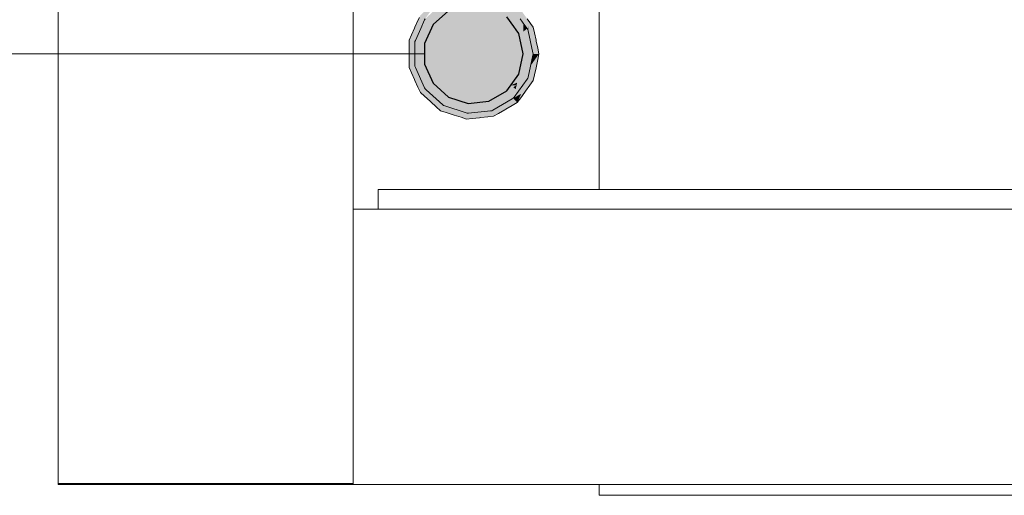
# Model space of a CAD drawing. Header units: millimetres. Extents: x 321 to 585, y -277 to 9.
# Tile 150 of 256: x 478.182 to 480.185, y -251.572 to -250.605. Entities that reach past the tile are written whole.
import ezdxf

# ---------------------------------------------------------------- set-up
doc = ezdxf.new("R2010")
doc.units = ezdxf.units.MM
doc.header["$MEASUREMENT"] = 0
for name, color, linetype, lineweight in [('CV-Colunas', 1, 'Continuous', 13), ('CV-Condutos', 1, 'Continuous', 25), ('CV-Indicação coluna', 1, 'Continuous', 13), ('IFC-Laje-Contorno', 134, 'Continuous', 5), ('IFC-Pilar-Contorno', 83, 'Continuous', 5), ('IFC-Viga-Contorno', 66, 'Continuous', 5)]:
    doc.layers.add(name, color=color, linetype=linetype, lineweight=lineweight)

msp = doc.modelspace()

# ---------------------------------------------------------------- hatches: boundary and pattern name
at = {"layer": 'CV-Colunas', "linetype": 'Continuous'}
for points in [[(479.0908, -250.5415), (479.092, -250.5523), (479.1173, -250.5453), (479.1411, -250.5581), (479.1173, -250.5453), (479.092, -250.5523), (479.092, -250.5523), (479.0921, -250.5535), (479.0934, -250.5531), (479.0921, -250.5535), (479.1152, -250.5666), (479.1153, -250.5657), (479.1162, -250.5662), (479.1162, -250.5663), (479.1423, -250.5587), (479.1412, -250.5581), (479.1423, -250.5587), (479.1839, -250.5828), (479.186, -250.584), (479.184, -250.5828), (479.186, -250.584), (479.1848, -250.5829), (479.1427, -250.5576), (479.1848, -250.5829), (479.1534, -250.5541), (479.1605, -250.5607), (479.1848, -250.5829), (479.186, -250.584), (479.1736, -250.5994), (479.1872, -250.6073), (479.1913, -250.6039), (479.2034, -250.5941), (479.1971, -250.5992), (479.1981, -250.6007), (479.1995, -250.6025), (479.1996, -250.6027), (479.2052, -250.5951), (479.1996, -250.6027), (479.1997, -250.6028), (479.2025, -250.6067), (479.203, -250.6074), (479.2037, -250.6083), (479.204, -250.6087), (479.2045, -250.6094), (479.2062, -250.6058), (479.2062, -250.6041), (479.2057, -250.5954), (479.2055, -250.5952), (479.2062, -250.5943), (479.2055, -250.5952), (479.2057, -250.5954), (479.2062, -250.6041), (479.2062, -250.5957), (479.2062, -250.5948), (479.2062, -250.5957), (479.2062, -250.6041), (479.2062, -250.6058), (479.2045, -250.6094), (479.2062, -250.6118), (479.209, -250.6156), (479.2062, -250.6073), (479.209, -250.6156), (479.2099, -250.6169), (479.2113, -250.6042), (479.2108, -250.6017), (479.2113, -250.6042), (479.2099, -250.6169), (479.2123, -250.609), (479.2115, -250.605), (479.2123, -250.609), (479.2142, -250.6028), (479.2122, -250.6), (479.2107, -250.6014), (479.2106, -250.601), (479.2107, -250.6014), (479.2122, -250.6), (479.2101, -250.5984), (479.2122, -250.6), (479.211, -250.5985), (479.21, -250.5978), (479.2071, -250.5962), (479.21, -250.5978), (479.211, -250.5985), (479.2097, -250.5966), (479.2074, -250.5934), (479.2062, -250.5918), (479.2009, -250.5846), (479.1986, -250.5843), (479.2009, -250.5846), (479.1941, -250.5751), (479.1882, -250.5832), (479.1941, -250.5751), (479.1868, -250.5831), (479.1872, -250.5847), (479.1868, -250.5831), (479.1859, -250.583), (479.1842, -250.5708), (479.1868, -250.5831), (479.1941, -250.5751), (479.1839, -250.5692), (479.171, -250.5618), (479.1562, -250.5532), (479.146, -250.5473), (479.1184, -250.5449), (479.1345, -250.5463), (479.146, -250.5473), (479.1343, -250.5461), (479.1195, -250.5446), (479.1173, -250.5443), (479.1022, -250.5432), (479.1173, -250.5443), (479.1026, -250.5428)], [(478.986, -250.68), (478.986, -250.6767), (478.986, -250.6513), (478.986, -250.649), (478.9858, -250.6508), (478.986, -250.649), (478.9849, -250.6487), (478.986, -250.6299), (478.9849, -250.6487), (478.986, -250.6477), (478.9849, -250.6487), (478.986, -250.649), (478.9867, -250.6471), (478.986, -250.649), (478.9978, -250.6515), (478.9978, -250.6371), (478.9978, -250.6132), (478.9978, -250.6226), (478.9996, -250.6186), (479.0008, -250.6159), (479.0018, -250.6136), (479.0056, -250.605), (479.0061, -250.6038), (479.006, -250.6034), (479.0056, -250.6037), (479.006, -250.6034), (479.0056, -250.6022), (479.0062, -250.602), (479.0056, -250.6022), (479.0066, -250.6028), (479.0075, -250.6016), (479.0071, -250.6017), (479.0075, -250.6016), (479.0259, -250.575), (479.0088, -250.5979), (479.006, -250.6016), (479.0056, -250.6009), (479.006, -250.6016), (479.0088, -250.5979), (479.0259, -250.575), (479.0178, -250.5776), (479.0177, -250.5776), (479.0178, -250.5776), (479.0259, -250.575), (479.0075, -250.6015), (479.0066, -250.6028), (479.0068, -250.6027), (479.0076, -250.6015), (479.0266, -250.5748), (479.0076, -250.6015), (479.0267, -250.5747), (479.0322, -250.5669), (479.032, -250.5669), (479.0322, -250.5669), (479.0381, -250.5587), (479.0293, -250.5666), (479.0183, -250.5765), (479.0166, -250.578), (479.0056, -250.5879), (479.0012, -250.5919), (478.9978, -250.595), (478.9978, -250.5965), (478.9978, -250.595), (478.9969, -250.5958), (478.9978, -250.5999), (479.0026, -250.6065), (479, -250.6101), (478.9978, -250.6108), (478.9933, -250.6148), (478.9978, -250.6108), (479, -250.6101), (478.9996, -250.6092), (478.9978, -250.6056), (478.9996, -250.6092), (479, -250.6101), (478.9998, -250.609), (479, -250.6101), (479.0026, -250.6065), (479.0006, -250.6038), (478.9978, -250.5999), (478.9988, -250.6044), (478.9978, -250.6047), (478.9974, -250.6048), (478.9938, -250.606), (478.9916, -250.6163), (478.9938, -250.606), (478.9974, -250.6048), (478.9978, -250.6047), (478.9988, -250.6044), (478.9978, -250.5999), (478.9969, -250.5958), (478.995, -250.6), (478.9928, -250.6063), (478.9884, -250.6192), (478.9928, -250.6063), (478.995, -250.6), (478.9921, -250.6066), (478.986, -250.6201), (478.986, -250.6213), (478.986, -250.626), (478.9802, -250.6382), (478.986, -250.626), (478.986, -250.6213), (478.986, -250.6201), (478.9851, -250.6221), (478.9797, -250.6371), (478.9851, -250.6221), (478.9791, -250.6357), (478.9743, -250.6465), (478.9809, -250.6878), (478.9777, -250.6677), (478.9748, -250.6742), (478.9777, -250.6677), (478.9759, -250.6567), (478.9743, -250.6465), (478.9743, -250.6582), (478.9743, -250.6731), (478.9743, -250.6753), (478.9743, -250.6902), (478.9782, -250.6937), (478.9743, -250.6902), (478.9743, -250.702), (478.9791, -250.6945), (478.9743, -250.702), (478.986, -250.7178), (478.9803, -250.71), (478.9743, -250.702), (478.9791, -250.7127), (478.9851, -250.7263), (478.986, -250.7283), (478.986, -250.7271), (478.986, -250.7283), (479.0056, -250.7447), (479.0056, -250.7443), (479.0056, -250.7447), (478.986, -250.7283), (478.9921, -250.7419), (478.9969, -250.7526), (479.0056, -250.7463), (479.0056, -250.7448), (479.0056, -250.7463), (479.0066, -250.7456), (479.0056, -250.7411), (478.9995, -250.7129), (478.986, -250.7007), (478.9995, -250.7129), (478.986, -250.6995), (478.9849, -250.6997), (478.9819, -250.6901), (478.986, -250.6837)], [(479.0083, -250.6013), (479.0066, -250.6029), (479.0228, -250.6146), (479.1048, -250.6742), (479.0541, -250.5864), (479.0327, -250.5933), (479.0321, -250.5935), (479.0327, -250.5933), (479.0541, -250.5864), (479.0441, -250.5691), (479.0423, -250.5707)], [(479.0541, -250.5864), (479.1048, -250.6742), (479.0942, -250.5734), (479.0921, -250.5535), (479.0718, -250.571), (479.0921, -250.5535), (479.0899, -250.5542), (479.0463, -250.5684), (479.0712, -250.571), (479.0463, -250.5684), (479.0441, -250.5691)], [(479.0945, -250.5537), (479.0921, -250.5535), (479.0942, -250.5734), (479.1048, -250.6742), (479.1361, -250.5778), (479.1167, -250.5665), (479.1162, -250.5662), (479.1167, -250.5665), (479.1361, -250.5778), (479.1726, -250.5989), (479.1423, -250.5587), (479.14, -250.5585)], [(479.1744, -250.5999), (479.1738, -250.6005), (479.1841, -250.6146), (479.1863, -250.6176), (479.1864, -250.6178), (479.1909, -250.6094), (479.1864, -250.6178), (479.1869, -250.6185), (479.1881, -250.6201), (479.189, -250.6214), (479.1939, -250.6163), (479.1928, -250.6113), (479.1914, -250.6097), (479.1928, -250.6113), (479.1939, -250.6163), (479.1932, -250.6108), (479.1926, -250.6104), (479.1932, -250.6108), (479.1922, -250.6085), (479.1932, -250.6108), (479.1939, -250.6163), (479.189, -250.6214), (479.1901, -250.6229), (479.1908, -250.6239), (479.1917, -250.6251), (479.1944, -250.6188), (479.1917, -250.6251), (479.1926, -250.6263), (479.1949, -250.6212), (479.1993, -250.6143), (479.1981, -250.6136), (479.1957, -250.6122), (479.1981, -250.6136), (479.1993, -250.6143), (479.1949, -250.6212), (479.1926, -250.6263), (479.1954, -250.6234), (479.2002, -250.6148), (479.1954, -250.6234), (479.1785, -250.6414), (479.1974, -250.633), (479.2062, -250.6291), (479.204, -250.617), (479.2023, -250.616), (479.2008, -250.6151), (479.2023, -250.616), (479.204, -250.617), (479.2062, -250.6291), (479.2062, -250.6183), (479.2062, -250.6118), (479.2045, -250.6094), (479.1997, -250.6028), (479.1874, -250.5859), (479.186, -250.584), (479.1839, -250.5828), (479.1423, -250.5587), (479.1585, -250.5801), (479.1726, -250.5989), (479.1048, -250.6742)], [(478.9978, -250.6717), (478.9978, -250.6707), (478.9978, -250.6515), (478.9965, -250.6735), (478.9978, -250.6515), (478.987, -250.6468), (478.986, -250.649), (478.986, -250.6513), (478.9936, -250.6684), (478.986, -250.6513), (478.986, -250.6971), (478.986, -250.6995), (478.9873, -250.6942), (478.9962, -250.6742), (478.9873, -250.6942), (478.9965, -250.6748), (478.9873, -250.6942), (478.986, -250.6995), (478.9978, -250.697), (479.0002, -250.6832), (478.9978, -250.6777), (479.0002, -250.6832), (479.0056, -250.6531), (479.1048, -250.6742), (479.0228, -250.6146), (479.0061, -250.6296), (479.0056, -250.63), (479.0061, -250.6296), (479.0228, -250.6146), (479.0066, -250.6029), (479.0056, -250.605), (479.0006, -250.6345), (479.0056, -250.605), (478.9978, -250.6226), (478.987, -250.6468), (478.9978, -250.6371), (478.987, -250.6468), (478.9978, -250.6515)], [(479.2142, -250.6228), (479.2062, -250.6118), (479.2062, -250.6291)], [(479.2217, -250.6331), (479.2235, -250.6283), (479.2224, -250.6276), (479.2235, -250.6283), (479.2243, -250.6261), (479.2253, -250.6293), (479.2254, -250.6294), (479.231, -250.6459), (479.2285, -250.6312), (479.231, -250.6459), (479.2319, -250.6472), (479.2327, -250.6482), (479.2322, -250.646), (479.2291, -250.6315), (479.2267, -250.62), (479.2289, -250.6313), (479.2267, -250.62), (479.2232, -250.6215), (479.2216, -250.6271), (479.2232, -250.6215), (479.2267, -250.62), (479.221, -250.6122), (479.2198, -250.6105), (479.2142, -250.6028), (479.2123, -250.609), (479.2099, -250.6169), (479.2131, -250.6212), (479.2135, -250.6144), (479.2142, -250.6178), (479.2135, -250.6144), (479.2131, -250.6212), (479.2142, -250.6228), (479.2142, -250.62), (479.2142, -250.6228), (479.2143, -250.6229), (479.2149, -250.6233), (479.2143, -250.6229), (479.215, -250.6239), (479.215, -250.6233), (479.215, -250.6239), (479.2152, -250.6235), (479.2146, -250.6195), (479.2189, -250.6146), (479.2146, -250.6195), (479.2152, -250.6235), (479.2154, -250.6232), (479.2182, -250.6176), (479.216, -250.6239), (479.2157, -250.6248), (479.2161, -250.624), (479.2168, -250.6244), (479.2177, -250.62), (479.2168, -250.6243), (479.2179, -250.625), (479.2214, -250.627), (479.2179, -250.625), (479.2168, -250.6244), (479.2165, -250.6259), (479.2168, -250.6244), (479.2161, -250.624), (479.2157, -250.6248), (479.2153, -250.6315), (479.2142, -250.6494), (479.2202, -250.631), (479.2204, -250.6313), (479.2202, -250.631), (479.2183, -250.6369), (479.2184, -250.6375), (479.2185, -250.638), (479.219, -250.6403), (479.2197, -250.6438), (479.2202, -250.6459), (479.2236, -250.6621), (479.2307, -250.653), (479.221, -250.6654), (479.2265, -250.6729), (479.221, -250.6654), (479.2262, -250.6742), (479.2257, -250.6765), (479.2274, -250.6742), (479.2269, -250.6735), (479.2274, -250.6742), (479.2337, -250.6655), (479.2274, -250.6742), (479.2358, -250.6742), (479.2342, -250.6648), (479.2358, -250.6742), (479.2382, -250.6742), (479.2357, -250.6627), (479.2356, -250.6629), (479.2353, -250.6633), (479.2356, -250.6629), (479.2357, -250.6627), (479.2327, -250.6482), (479.2319, -250.6472), (479.231, -250.6459), (479.2315, -250.6491), (479.2302, -250.6448), (479.2281, -250.6419), (479.2226, -250.6343), (479.2281, -250.6419), (479.2302, -250.6448), (479.225, -250.6291), (479.2238, -250.6284), (479.225, -250.6291), (479.2302, -250.6448), (479.2315, -250.6491), (479.231, -250.6459), (479.2254, -250.6294), (479.2253, -250.6293), (479.2243, -250.6261), (479.2235, -250.6283)], [(479.2062, -250.7194), (479.2142, -250.7229), (479.2157, -250.7236), (479.2162, -250.7213), (479.2257, -250.6765), (479.2256, -250.6767), (479.2155, -250.7178), (479.2142, -250.7118), (479.2155, -250.7178), (479.2256, -250.6767), (479.2257, -250.6765), (479.2262, -250.6742), (479.2243, -250.6784), (479.2142, -250.7013), (479.2127, -250.7047), (479.2142, -250.7013), (479.2243, -250.6784), (479.2142, -250.6924), (479.2132, -250.6937), (479.211, -250.6968), (479.2132, -250.6937), (479.2142, -250.6924), (479.2243, -250.6784), (479.2142, -250.6742), (479.2106, -250.6947), (479.2099, -250.6982), (479.2142, -250.6742), (479.2243, -250.6784), (479.2262, -250.6742), (479.2257, -250.6719), (479.2256, -250.6717), (479.2257, -250.6719), (479.2155, -250.6303), (479.2147, -250.6568), (479.2155, -250.6303), (479.2142, -250.6327), (479.2142, -250.6366), (479.2142, -250.656), (479.2142, -250.6327), (479.2106, -250.6511), (479.2142, -250.6327), (479.2155, -250.6303), (479.2257, -250.6719), (479.2162, -250.6272), (479.2157, -250.6248), (479.2143, -250.6229), (479.2142, -250.6228), (479.2142, -250.6229), (479.2142, -250.6255), (479.2142, -250.6229), (479.2142, -250.6228), (479.2141, -250.6228), (479.2062, -250.6291), (479.2101, -250.6504), (479.2062, -250.6742), (479.2062, -250.7034), (479.2062, -250.6742), (479.2101, -250.6504), (479.2062, -250.645), (479.2101, -250.6504), (479.2062, -250.6291), (479.1974, -250.633), (479.1048, -250.6742), (479.1974, -250.7155)], [(479.2182, -250.6176), (479.2152, -250.6235), (479.215, -250.6239), (479.2157, -250.6248), (479.216, -250.6239)], [(478.9855, -250.6983), (478.9881, -250.6925), (478.9945, -250.6704), (478.9819, -250.6901), (478.9849, -250.6997), (478.986, -250.6995), (478.9881, -250.6925)], [(478.9978, -250.697), (479.0056, -250.6953), (479.0056, -250.6531)], [(479.0056, -250.7184), (479.0056, -250.7178), (479.0056, -250.6953), (478.986, -250.6995), (478.987, -250.7016), (479.0056, -250.7434), (479.0066, -250.7456), (479.0228, -250.7338), (479.1048, -250.6742), (479.0056, -250.6953), (479.0056, -250.7178)], [(479.0541, -250.762), (479.1048, -250.6742), (479.0228, -250.7338), (479.0066, -250.7456), (479.0319, -250.7543), (479.0066, -250.7456), (479.0084, -250.7472), (479.0423, -250.7778), (479.0321, -250.7549), (479.0423, -250.7778), (479.0441, -250.7794)], [(479.0712, -250.7775), (479.0708, -250.7771), (479.0541, -250.762), (479.0441, -250.7794), (479.0464, -250.7801), (479.0898, -250.7942), (479.0921, -250.7949), (479.0942, -250.7751), (479.1048, -250.6742), (479.0541, -250.762), (479.0708, -250.7771)], [(479.1161, -250.7822), (479.1156, -250.782), (479.0942, -250.7751), (479.0921, -250.7949), (479.0945, -250.7947), (479.1399, -250.7899), (479.1423, -250.7897), (479.1361, -250.7706), (479.1048, -250.6742), (479.0942, -250.7751), (479.1156, -250.782)], [(479.1444, -250.7885), (479.184, -250.7656), (479.186, -250.7644), (479.1927, -250.7374), (479.1726, -250.7496), (479.1048, -250.6742), (479.1361, -250.7706), (479.1585, -250.7683), (479.1591, -250.7682), (479.1585, -250.7683), (479.1361, -250.7706), (479.1423, -250.7897)], [(479.2298, -250.6912), (479.23, -250.6922), (479.2276, -250.7178), (479.2267, -250.7285), (479.2291, -250.717), (479.2322, -250.7024), (479.2357, -250.6857), (479.2382, -250.6742), (479.234, -250.6833), (479.2338, -250.6831), (479.234, -250.6833), (479.2382, -250.6742), (479.2329, -250.6817), (479.229, -250.6872), (479.2211, -250.6984), (479.2171, -250.7171), (479.2162, -250.7213), (479.2157, -250.7236), (479.2164, -250.7221), (479.2157, -250.7236), (479.2164, -250.7221), (479.2157, -250.7236), (479.211, -250.75), (479.2197, -250.738), (479.2168, -250.7241), (479.2197, -250.738), (479.2267, -250.7285), (479.23, -250.6922)], [(479.2287, -250.676), (479.2329, -250.6817), (479.2382, -250.6742), (479.2274, -250.6742), (479.2257, -250.6765), (479.2211, -250.6984), (479.2329, -250.6817)], [(479.1974, -250.7155), (479.1726, -250.7496), (479.2157, -250.7236)], [(479.1871, -250.7638), (479.2019, -250.7552), (479.1981, -250.7641), (479.1941, -250.7734), (479.201, -250.7638), (479.2097, -250.7518), (479.211, -250.75), (479.21, -250.7506), (479.211, -250.75), (479.2155, -250.7248), (479.2157, -250.7236), (479.2154, -250.7249), (479.215, -250.7251), (479.2154, -250.7249), (479.2157, -250.7236), (479.2123, -250.7267), (479.1909, -250.7461), (479.1726, -250.7496), (479.1895, -250.7528), (479.186, -250.7644), (479.1868, -250.7653)], [(479.1874, -250.7625), (479.2143, -250.7255), (479.2157, -250.7236), (479.1927, -250.7374), (479.1926, -250.738)], [(479.0381, -250.7897), (479.0493, -250.7934), (479.0634, -250.798), (479.0655, -250.7987), (479.0908, -250.7951), (479.0921, -250.7949), (479.0908, -250.7951), (479.0646, -250.7978), (479.0908, -250.7951), (479.0921, -250.7949), (479.0905, -250.7948), (479.0921, -250.7949), (479.0881, -250.7927), (479.0631, -250.7783), (479.0441, -250.7794), (479.0435, -250.7804), (479.0451, -250.7802), (479.0435, -250.7804), (479.0429, -250.779), (479.0435, -250.7804), (479.0441, -250.7794), (479.0414, -250.7757), (479.0243, -250.7524), (479.0066, -250.7456), (479.0056, -250.7463), (479.0071, -250.7468), (479.0056, -250.7463), (478.9969, -250.7526), (479.014, -250.7623), (479.0427, -250.7786), (479.0429, -250.779), (479.0427, -250.7786), (479.014, -250.7623), (479.0178, -250.7708), (479.014, -250.7623), (479.0056, -250.7576), (478.9969, -250.7526), (479.0056, -250.7605), (479.0167, -250.7705), (479.0183, -250.7719), (479.0294, -250.7819), (479.0381, -250.7897), (479.0577, -250.7916), (479.0481, -250.7907)], [(479.1926, -250.738), (479.1938, -250.7327), (479.1811, -250.7379)], [(479.1909, -250.7461), (479.1926, -250.738), (479.1859, -250.7419)], [(479.1926, -250.7381), (479.186, -250.7644), (479.1874, -250.7625)], [(479.169, -250.7878), (479.171, -250.7867), (479.1839, -250.7792), (479.1941, -250.7734), (479.1868, -250.7653), (479.1853, -250.7655), (479.1868, -250.7653), (479.186, -250.7644), (479.1853, -250.7655), (479.186, -250.7644), (479.1817, -250.7658), (479.1848, -250.7655), (479.1698, -250.7868), (479.1848, -250.7655), (479.1817, -250.7658), (479.1543, -250.7749), (479.1423, -250.7897), (479.1427, -250.7908), (479.1436, -250.7895), (479.1427, -250.7908), (479.1412, -250.7903), (479.1427, -250.7908), (479.1423, -250.7897), (479.1377, -250.7892), (479.109, -250.7863), (479.0921, -250.7949), (479.092, -250.7961), (479.0933, -250.7953), (479.092, -250.7961), (479.0908, -250.8069), (479.1096, -250.8006), (479.1408, -250.7902), (479.1412, -250.7903), (479.1408, -250.7902), (479.1096, -250.8006), (479.1184, -250.8035), (479.1096, -250.8006), (479.1004, -250.8037), (479.0908, -250.8069), (479.1025, -250.8056), (479.1173, -250.8041), (479.1196, -250.8039), (479.1343, -250.8023), (479.146, -250.8011), (479.1606, -250.7877), (479.1534, -250.7943), (479.146, -250.8011), (479.1562, -250.7952)], [(479.1871, -250.7638), (479.1868, -250.7653), (479.1941, -250.7734), (479.2019, -250.7552)], [(479.0908, -250.7951), (479.0655, -250.7987), (479.092, -250.7961), (479.0921, -250.7949)], [(479.0796, -250.8032), (479.0908, -250.8069), (479.092, -250.7961), (479.0655, -250.7987)]]:
    msp.add_hatch(color=1, dxfattribs=at).paths.add_polyline_path(points)
at = {"layer": 'CV-Condutos', "linetype": 'Continuous'}
msp.add_hatch(color=11, dxfattribs=at).paths.add_polyline_path([(479.1974, -250.633), (479.1048, -250.6742), (479.1626, -250.6485), (479.173, -250.6357), (479.1626, -250.6485), (479.1786, -250.6414), (479.1974, -250.633), (479.1917, -250.6251), (479.1869, -250.6185), (479.1726, -250.5989), (479.1361, -250.5778), (479.0942, -250.5734), (479.0541, -250.5864), (479.0228, -250.6146), (479.0056, -250.6531), (479.0056, -250.6953), (479.0228, -250.7338), (479.0541, -250.762), (479.0942, -250.7751), (479.1361, -250.7706), (479.1726, -250.7496), (479.1974, -250.7154), (479.2062, -250.6742)])

# ---------------------------------------------------------------- linework, layer by layer
at = {"layer": 'CV-Colunas'}
for p, q in [((478.9921, -250.6066), (478.986, -250.6201)), ((478.995, -250.6), (478.9921, -250.6066)), ((479.0056, -250.605), (478.9978, -250.6226)), ((479.0066, -250.6029), (479.0056, -250.605)), ((479.2045, -250.6094), (479.1997, -250.6028)), ((479.2062, -250.6118), (479.2045, -250.6094)), ((479.2142, -250.6228), (479.2062, -250.6118)), ((479.2198, -250.6105), (479.2142, -250.6028)), ((479.221, -250.6122), (479.2198, -250.6105)), ((479.2267, -250.62), (479.221, -250.6122)), ((478.9851, -250.6221), (478.9791, -250.6357)), ((478.986, -250.6201), (478.9851, -250.6221)), ((478.9978, -250.6226), (478.987, -250.6468)), ((479.2143, -250.6229), (479.2142, -250.6228)), ((479.2157, -250.6248), (479.2143, -250.6229)), ((479.2162, -250.6272), (479.2157, -250.6248)), ((479.2257, -250.6719), (479.2162, -250.6272)), ((479.2291, -250.6315), (479.2267, -250.62)), ((479.2322, -250.646), (479.2291, -250.6315)), ((478.9791, -250.6357), (478.9743, -250.6465)), ((478.9743, -250.6465), (478.9743, -250.6582)), ((478.987, -250.6468), (478.986, -250.649)), ((478.986, -250.649), (478.986, -250.6513)), ((478.986, -250.6513), (478.986, -250.6971)), ((479.2327, -250.6482), (479.2322, -250.646)), ((479.2357, -250.6627), (479.2327, -250.6482)), ((478.9743, -250.6582), (478.9743, -250.6731)), ((479.2262, -250.6742), (479.2257, -250.6719)), ((479.2382, -250.6742), (479.2357, -250.6627)), ((478.9743, -250.6731), (478.9743, -250.6753)), ((478.9743, -250.6753), (478.9743, -250.6902)), ((478.9743, -250.6902), (478.9743, -250.702)), ((479.2162, -250.7213), (479.2257, -250.6765)), ((479.2257, -250.6765), (479.2262, -250.6742)), ((479.2322, -250.7024), (479.2357, -250.6857)), ((479.2357, -250.6857), (479.2382, -250.6742)), ((478.9743, -250.702), (478.9791, -250.7127)), ((478.986, -250.6971), (478.986, -250.6995)), ((478.986, -250.6995), (478.987, -250.7016)), ((478.987, -250.7016), (479.0056, -250.7434)), ((479.2291, -250.717), (479.2322, -250.7024)), ((478.9791, -250.7127), (478.9851, -250.7263)), ((478.9851, -250.7263), (478.986, -250.7283)), ((478.986, -250.7283), (478.9921, -250.7419)), ((479.1874, -250.7625), (479.2143, -250.7255)), ((479.2143, -250.7255), (479.2157, -250.7236)), ((479.2157, -250.7236), (479.2162, -250.7213)), ((479.2197, -250.738), (479.2267, -250.7285)), ((479.2267, -250.7285), (479.2291, -250.717)), ((478.9921, -250.7419), (478.9969, -250.7526)), ((479.0056, -250.7434), (479.0066, -250.7456)), ((479.0066, -250.7456), (479.0084, -250.7472)), ((479.0084, -250.7472), (479.0423, -250.7778)), ((479.201, -250.7638), (479.2097, -250.7518)), ((479.2097, -250.7518), (479.211, -250.75)), ((479.211, -250.75), (479.2197, -250.738)), ((478.9969, -250.7526), (479.0056, -250.7605)), ((479.0056, -250.7605), (479.0167, -250.7705)), ((479.0167, -250.7705), (479.0183, -250.7719)), ((479.0183, -250.7719), (479.0294, -250.7819)), ((479.1444, -250.7885), (479.184, -250.7656)), ((479.184, -250.7656), (479.186, -250.7644)), ((479.186, -250.7644), (479.1874, -250.7625)), ((479.1941, -250.7734), (479.201, -250.7638)), ((479.0294, -250.7819), (479.0381, -250.7897)), ((479.0381, -250.7897), (479.0493, -250.7934)), ((479.0423, -250.7778), (479.0441, -250.7794)), ((479.0441, -250.7794), (479.0464, -250.7801)), ((479.0464, -250.7801), (479.0898, -250.7942)), ((479.0945, -250.7947), (479.1399, -250.7899)), ((479.1399, -250.7899), (479.1423, -250.7897)), ((479.1423, -250.7897), (479.1444, -250.7885)), ((479.1562, -250.7952), (479.169, -250.7878)), ((479.169, -250.7878), (479.171, -250.7867)), ((479.171, -250.7867), (479.1839, -250.7792)), ((479.1839, -250.7792), (479.1941, -250.7734)), ((479.0493, -250.7934), (479.0634, -250.798)), ((479.0634, -250.798), (479.0655, -250.7987)), ((479.0655, -250.7987), (479.0796, -250.8032)), ((479.0796, -250.8032), (479.0908, -250.8069)), ((479.0898, -250.7942), (479.0921, -250.7949)), ((479.0908, -250.8069), (479.1025, -250.8056)), ((479.0921, -250.7949), (479.0945, -250.7947)), ((479.1025, -250.8056), (479.1173, -250.8041)), ((479.1173, -250.8041), (479.1196, -250.8039)), ((479.1196, -250.8039), (479.1343, -250.8023)), ((479.1343, -250.8023), (479.146, -250.8011)), ((479.146, -250.8011), (479.1562, -250.7952))]:
    msp.add_line(p, q, dxfattribs=at)
at = {"layer": 'CV-Condutos'}
for p, q in [((479.0541, -250.5864), (479.0228, -250.6146)), ((479.1869, -250.6185), (479.1726, -250.5989)), ((479.0228, -250.6146), (479.0056, -250.6531)), ((479.1917, -250.6251), (479.1869, -250.6185)), ((479.1974, -250.633), (479.1917, -250.6251)), ((479.2062, -250.6742), (479.1974, -250.633)), ((479.0056, -250.6531), (479.0056, -250.6953)), ((479.1974, -250.7154), (479.2062, -250.6742)), ((479.0056, -250.6953), (479.0228, -250.7338)), ((479.1726, -250.7496), (479.1974, -250.7154)), ((479.0228, -250.7338), (479.0541, -250.762)), ((479.1361, -250.7706), (479.1726, -250.7496)), ((479.0541, -250.762), (479.0942, -250.7751)), ((479.0942, -250.7751), (479.1361, -250.7706))]:
    msp.add_line(p, q, dxfattribs=at)
at = {"layer": 'CV-Indicação coluna'}
msp.add_line((475.6644, -250.6742), (479.0048, -250.6742), dxfattribs=at)
at = {"layer": 'IFC-Laje-Contorno', "color": 7, "lineweight": 5}
for p, q in [((479.3605, -250.9501), (479.3605, -249.7475)), ((479.3605, -251.5718), (479.3605, -251.5501)), ((479.3605, -251.5718), (481.6319, -251.5718))]:
    msp.add_line(p, q, dxfattribs=at)
at = {"layer": 'IFC-Pilar-Contorno', "color": 7, "lineweight": 5}
for p, q in [((478.2605, -251.5475), (478.2605, -250.5475)), ((478.8605, -251.5475), (478.8605, -250.5475)), ((478.2605, -251.5475), (478.8605, -251.5475))]:
    msp.add_line(p, q, dxfattribs=at)
at = {"layer": 'IFC-Viga-Contorno', "color": 7, "lineweight": 5}
for p, q in [((478.9113, -250.9901), (478.9113, -250.9501)), ((478.9113, -250.9501), (485.4137, -250.9501)), ((478.8605, -251.5501), (478.8605, -250.9901)), ((478.8605, -250.9901), (485.4137, -250.9901)), ((478.2605, -251.5501), (478.2605, -251.5475)), ((478.2605, -251.5501), (478.8605, -251.5501)), ((478.8605, -251.5501), (485.4137, -251.5501))]:
    msp.add_line(p, q, dxfattribs=at)

doc.saveas('drawing.dxf')
